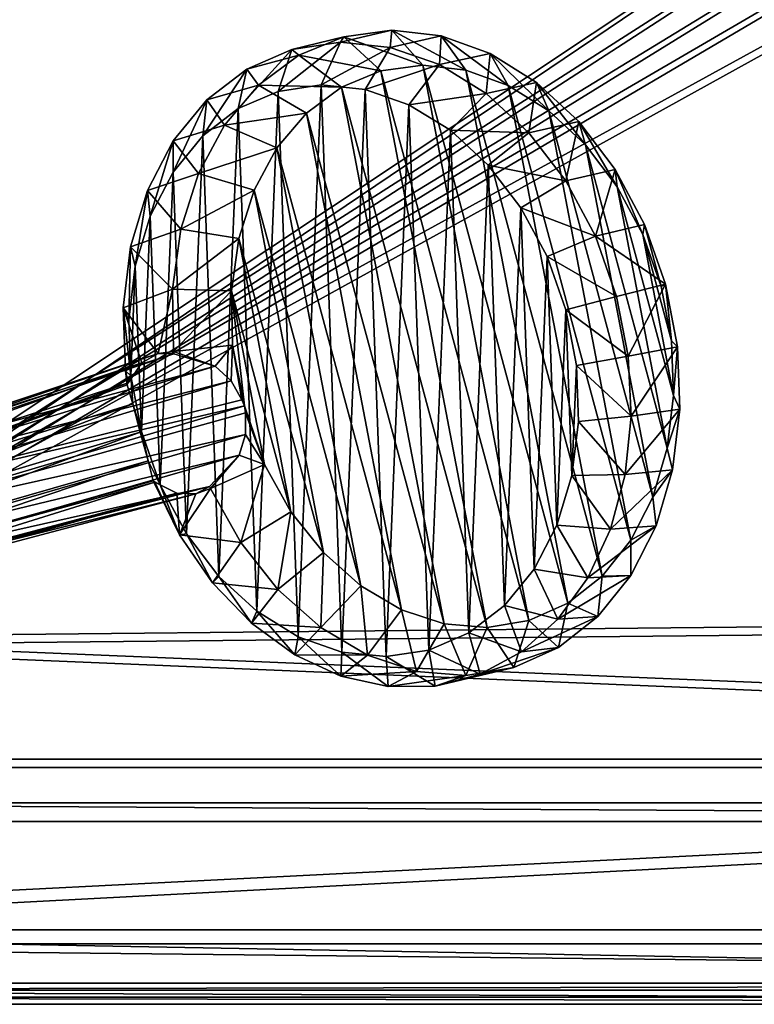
# Model space of a CAD drawing. Header units: metres. Extents: x 0 to 808, y -804 to 0.
# Tile 21 of 106: x 191 to 348, y -804 to -593. Entities that reach past the tile are written whole.
import ezdxf

# ---------------------------------------------------------------- set-up
doc = ezdxf.new("R2010")
doc.units = ezdxf.units.M

msp = doc.modelspace()

# ---------------------------------------------------------------- linework, layer by layer
at = {"layer": 'top01'}
for points in [[(54.761501, -764.853027, 164.559738), (54.761501, -760.853027, 164.559738), (747.761475, -764.853027, 164.559738)], [(54.761501, -760.853027, 164.559738), (747.761475, -760.853027, 164.559738), (747.761475, -764.853027, 164.559738)], [(747.761475, -760.853027, 2061.559814), (54.761501, -760.853027, 2061.559814), (747.761475, -764.853027, 2061.559814)], [(54.761501, -760.853027, 2061.559814), (54.761501, -764.853027, 2061.559814), (747.761475, -764.853027, 2061.559814)], [(747.761475, -760.853027, 2061.559814), (747.761475, -760.853027, 164.559738), (54.761501, -760.853027, 2061.559814)], [(747.761475, -760.853027, 164.559738), (54.761501, -760.853027, 164.559738), (54.761501, -760.853027, 2061.559814)], [(54.761501, -764.853027, 2061.559814), (54.761501, -764.853027, 164.559738), (747.761475, -764.853027, 2061.559814)], [(54.761501, -764.853027, 164.559738), (747.761475, -764.853027, 164.559738), (747.761475, -764.853027, 2061.559814)]]:
    msp.add_3dface(points, dxfattribs=at)
at = {"layer": 'top0123415'}
for points in [[(259.315674, -597.910889, 2041.374146), (260.044342, -596.730164, 2020.337158), (248.951447, -599.482178, 2032.5177)], [(260.044342, -596.730164, 2020.337158), (250.397217, -600.704346, 2011.583862), (248.951447, -599.482178, 2032.5177)], [(260.044342, -596.730164, 2020.337158), (267.965515, -604.046631, 2013.575195), (250.397217, -600.704346, 2011.583862)], [(269.981842, -598.99707, 2049.940186), (270.357941, -595.320374, 2029.119141), (259.315674, -597.910889, 2041.374146)], [(270.357941, -595.320374, 2029.119141), (260.044342, -596.730164, 2020.337158), (259.315674, -597.910889, 2041.374146)], [(270.357941, -595.320374, 2029.119141), (276.952728, -602.819153, 2021.227539), (260.044342, -596.730164, 2020.337158)], [(276.952728, -602.819153, 2021.227539), (267.965515, -604.046631, 2013.575195), (260.044342, -596.730164, 2020.337158)], [(280.947632, -596.528381, 2037.597412), (270.357941, -595.320374, 2029.119141), (269.981842, -598.99707, 2049.940186)], [(280.54007, -602.698975, 2057.886475), (280.947632, -596.528381, 2037.597412), (269.981842, -598.99707, 2049.940186)], [(280.947632, -596.528381, 2037.597412), (286.180389, -603.872559, 2028.615234), (270.357941, -595.320374, 2029.119141)], [(286.180389, -603.872559, 2028.615234), (276.952728, -602.819153, 2021.227539), (270.357941, -595.320374, 2029.119141)], [(291.412537, -600.30835, 2045.45105), (280.947632, -596.528381, 2037.597412), (280.54007, -602.698975, 2057.886475)], [(291.412537, -600.30835, 2045.45105), (295.299225, -607.167053, 2035.458374), (280.947632, -596.528381, 2037.597412)], [(295.299225, -607.167053, 2035.458374), (286.180389, -603.872559, 2028.615234), (280.947632, -596.528381, 2037.597412)], [(255.191345, -607.051025, 2046.613281), (259.315674, -597.910889, 2041.374146), (246.011887, -608.441895, 2038.769287)], [(259.315674, -597.910889, 2041.374146), (248.951447, -599.482178, 2032.5177), (246.011887, -608.441895, 2038.769287)], [(269.981842, -598.99707, 2049.940186), (259.315674, -597.910889, 2041.374146), (255.191345, -607.051025, 2046.613281)], [(264.638153, -608.013733, 2054.199707), (269.981842, -598.99707, 2049.940186), (255.191345, -607.051025, 2046.613281)], [(280.54007, -602.698975, 2057.886475), (269.981842, -598.99707, 2049.940186), (264.638153, -608.013733, 2054.199707)], [(246.011887, -608.441895, 2038.769287), (248.951447, -599.482178, 2032.5177), (237.452484, -612.132935, 2030.969482)], [(248.951447, -599.482178, 2032.5177), (239.287521, -603.650635, 2023.71106), (237.452484, -612.132935, 2030.969482)], [(248.951447, -599.482178, 2032.5177), (250.397217, -600.704346, 2011.583862), (239.287521, -603.650635, 2023.71106)], [(250.397217, -600.704346, 2011.583862), (241.781769, -607.092468, 2003.190552), (239.287521, -603.650635, 2023.71106)], [(250.397217, -600.704346, 2011.583862), (259.558868, -607.508606, 2005.947632), (241.781769, -607.092468, 2003.190552)], [(267.965515, -604.046631, 2013.575195), (259.558868, -607.508606, 2005.947632), (250.397217, -600.704346, 2011.583862)], [(290.584534, -608.87439, 2064.907471), (291.412537, -600.30835, 2045.45105), (280.54007, -602.698975, 2057.886475)], [(301.356567, -606.517273, 2052.382568), (291.412537, -600.30835, 2045.45105), (290.584534, -608.87439, 2064.907471)], [(301.356567, -606.517273, 2052.382568), (303.964081, -612.577881, 2041.498291), (291.412537, -600.30835, 2045.45105)], [(303.964081, -612.577881, 2041.498291), (295.299225, -607.167053, 2035.458374), (291.412537, -600.30835, 2045.45105)], [(273.989197, -611.29303, 2061.237305), (280.54007, -602.698975, 2057.886475), (264.638153, -608.013733, 2054.199707)], [(276.952728, -602.819153, 2021.227539), (299.712891, -721.812866, 2015.830933), (267.965515, -604.046631, 2013.575195)], [(290.584534, -608.87439, 2064.907471), (280.54007, -602.698975, 2057.886475), (273.989197, -611.29303, 2061.237305)], [(286.180389, -603.872559, 2028.615234), (308.025879, -718.084351, 2023.435425), (276.952728, -602.819153, 2021.227539)], [(308.025879, -718.084351, 2023.435425), (299.712891, -721.812866, 2015.830933), (276.952728, -602.819153, 2021.227539)], [(237.452484, -612.132935, 2030.969482), (239.287521, -603.650635, 2023.71106), (229.842117, -617.982178, 2023.513428)], [(239.287521, -603.650635, 2023.71106), (230.695313, -610.255981, 2015.292847), (229.842117, -617.982178, 2023.513428)], [(239.287521, -603.650635, 2023.71106), (241.781769, -607.092468, 2003.190552), (230.695313, -610.255981, 2015.292847)], [(267.965515, -604.046631, 2013.575195), (290.77887, -723.318542, 2008.165894), (259.558868, -607.508606, 2005.947632)], [(299.712891, -721.812866, 2015.830933), (290.77887, -723.318542, 2008.165894), (267.965515, -604.046631, 2013.575195)], [(295.299225, -607.167053, 2035.458374), (315.403229, -712.274048, 2030.691528), (286.180389, -603.872559, 2028.615234)], [(315.403229, -712.274048, 2030.691528), (308.025879, -718.084351, 2023.435425), (286.180389, -603.872559, 2028.615234)], [(241.781769, -607.092468, 2003.190552), (234.524124, -615.652771, 1995.474976), (230.695313, -610.255981, 2015.292847)], [(241.781769, -607.092468, 2003.190552), (252.05098, -613.073975, 1998.633667), (234.524124, -615.652771, 1995.474976)], [(259.558868, -607.508606, 2005.947632), (252.05098, -613.073975, 1998.633667), (241.781769, -607.092468, 2003.190552)], [(246.011887, -608.441895, 2038.769287), (250.304657, -725.295654, 2018.594238), (255.191345, -607.051025, 2046.613281)], [(250.304657, -725.295654, 2018.594238), (259.655701, -728.575073, 2025.631836), (255.191345, -607.051025, 2046.613281)], [(259.558868, -607.508606, 2005.947632), (281.561951, -722.544312, 2000.730469), (252.05098, -613.073975, 1998.633667)], [(255.191345, -607.051025, 2046.613281), (259.655701, -728.575073, 2025.631836), (264.638153, -608.013733, 2054.199707)], [(290.77887, -723.318542, 2008.165894), (281.561951, -722.544312, 2000.730469), (259.558868, -607.508606, 2005.947632)], [(299.729187, -617.28595, 2070.733887), (301.356567, -606.517273, 2052.382568), (290.584534, -608.87439, 2064.907471)], [(303.964081, -612.577881, 2041.498291), (321.565674, -704.601929, 2037.324707), (295.299225, -607.167053, 2035.458374)], [(321.565674, -704.601929, 2037.324707), (315.403229, -712.274048, 2030.691528), (295.299225, -607.167053, 2035.458374)], [(310.403259, -614.920105, 2058.129883), (301.356567, -606.517273, 2052.382568), (299.729187, -617.28595, 2070.733887)], [(310.403259, -614.920105, 2058.129883), (311.846985, -619.900269, 2046.506104), (301.356567, -606.517273, 2052.382568)], [(311.846985, -619.900269, 2046.506104), (303.964081, -612.577881, 2041.498291), (301.356567, -606.517273, 2052.382568)], [(237.452484, -612.132935, 2030.969482), (241.408722, -719.825623, 2012.376099), (246.011887, -608.441895, 2038.769287)], [(241.408722, -719.825623, 2012.376099), (250.304657, -725.295654, 2018.594238), (246.011887, -608.441895, 2038.769287)], [(259.655701, -728.575073, 2025.631836), (269.102478, -729.537964, 2033.218262), (264.638153, -608.013733, 2054.199707)], [(264.638153, -608.013733, 2054.199707), (269.102478, -729.537964, 2033.218262), (273.989197, -611.29303, 2061.237305)], [(282.885193, -616.762817, 2067.455566), (290.584534, -608.87439, 2064.907471), (273.989197, -611.29303, 2061.237305)], [(299.729187, -617.28595, 2070.733887), (290.584534, -608.87439, 2064.907471), (282.885193, -616.762817, 2067.455566)], [(229.842117, -617.982178, 2023.513428), (230.695313, -610.255981, 2015.292847), (223.473236, -625.764954, 2016.687744)], [(230.695313, -610.255981, 2015.292847), (223.505051, -619.044373, 2007.586548), (223.473236, -625.764954, 2016.687744)], [(230.695313, -610.255981, 2015.292847), (234.524124, -615.652771, 1995.474976), (223.505051, -619.044373, 2007.586548)], [(269.102478, -729.537964, 2033.218262), (278.281982, -728.147278, 2041.062256), (273.989197, -611.29303, 2061.237305)], [(273.989197, -611.29303, 2061.237305), (278.281982, -728.147278, 2041.062256), (282.885193, -616.762817, 2067.455566)], [(229.842117, -617.982178, 2023.513428), (233.309769, -712.375305, 2007.216187), (237.452484, -612.132935, 2030.969482)], [(233.309769, -712.375305, 2007.216187), (241.408722, -719.825623, 2012.376099), (237.452484, -612.132935, 2030.969482)], [(252.05098, -613.073975, 1998.633667), (245.726028, -620.532166, 1991.910034), (234.524124, -615.652771, 1995.474976)], [(252.05098, -613.073975, 1998.633667), (272.411011, -719.519592, 1993.80603), (245.726028, -620.532166, 1991.910034)], [(281.561951, -722.544312, 2000.730469), (272.411011, -719.519592, 1993.80603), (252.05098, -613.073975, 1998.633667)], [(311.846985, -619.900269, 2046.506104), (326.279999, -695.358337, 2043.083862), (303.964081, -612.577881, 2041.498291)], [(326.279999, -695.358337, 2043.083862), (321.565674, -704.601929, 2037.324707), (303.964081, -612.577881, 2041.498291)], [(234.524124, -615.652771, 1995.474976), (228.898987, -626.061096, 1988.729248), (223.505051, -619.044373, 2007.586548)], [(234.524124, -615.652771, 1995.474976), (245.726028, -620.532166, 1991.910034), (228.898987, -626.061096, 1988.729248)], [(307.622589, -627.610352, 2075.141113), (310.403259, -614.920105, 2058.129883), (299.729187, -617.28595, 2070.733887)], [(318.210205, -625.198792, 2062.475342), (310.403259, -614.920105, 2058.129883), (307.622589, -627.610352, 2075.141113)], [(318.210205, -625.198792, 2062.475342), (318.649628, -628.857117, 2050.292236), (310.403259, -614.920105, 2058.129883)], [(318.649628, -628.857117, 2050.292236), (311.846985, -619.900269, 2046.506104), (310.403259, -614.920105, 2058.129883)], [(223.473236, -625.764954, 2016.687744), (226.319046, -703.230957, 2003.31311), (229.842117, -617.982178, 2023.513428)], [(226.319046, -703.230957, 2003.31311), (233.309769, -712.375305, 2007.216187), (229.842117, -617.982178, 2023.513428)], [(278.281982, -728.147278, 2041.062256), (286.841461, -724.456482, 2048.862061), (282.885193, -616.762817, 2067.455566)], [(290.984222, -624.213013, 2072.615479), (299.729187, -617.28595, 2070.733887), (282.885193, -616.762817, 2067.455566)], [(282.885193, -616.762817, 2067.455566), (286.841461, -724.456482, 2048.862061), (290.984222, -624.213013, 2072.615479)], [(307.622589, -627.610352, 2075.141113), (299.729187, -617.28595, 2070.733887), (290.984222, -624.213013, 2072.615479)], [(223.505051, -619.044373, 2007.586548), (228.898987, -626.061096, 1988.729248), (217.993073, -629.67804, 2000.888306)], [(223.505051, -619.044373, 2007.586548), (217.993073, -629.67804, 2000.888306), (218.590576, -635.18219, 2010.754761)], [(223.473236, -625.764954, 2016.687744), (223.505051, -619.044373, 2007.586548), (218.590576, -635.18219, 2010.754761)], [(318.649628, -628.857117, 2050.292236), (329.367737, -684.893127, 2047.750977), (311.846985, -619.900269, 2046.506104)], [(329.367737, -684.893127, 2047.750977), (326.279999, -695.358337, 2043.083862), (311.846985, -619.900269, 2046.506104)], [(245.726028, -620.532166, 1991.910034), (240.82341, -629.60083, 1986.03125), (228.898987, -626.061096, 1988.729248)], [(245.726028, -620.532166, 1991.910034), (263.672394, -714.358704, 1987.654785), (240.82341, -629.60083, 1986.03125)], [(272.411011, -719.519592, 1993.80603), (263.672394, -714.358704, 1987.654785), (245.726028, -620.532166, 1991.910034)], [(286.841461, -724.456482, 2048.862061), (294.451904, -718.607361, 2056.318115), (290.984222, -624.213013, 2072.615479)], [(297.975037, -633.357239, 2076.518799), (307.622589, -627.610352, 2075.141113), (290.984222, -624.213013, 2072.615479)], [(290.984222, -624.213013, 2072.615479), (294.451904, -718.607361, 2056.318115), (297.975037, -633.357239, 2076.518799)], [(228.898987, -626.061096, 1988.729248), (225.119308, -637.923584, 1983.208618), (217.993073, -629.67804, 2000.888306)], [(218.590576, -635.18219, 2010.754761), (220.7052, -692.743958, 2000.816528), (223.473236, -625.764954, 2016.687744)], [(220.7052, -692.743958, 2000.816528), (226.319046, -703.230957, 2003.31311), (223.473236, -625.764954, 2016.687744)], [(228.898987, -626.061096, 1988.729248), (240.82341, -629.60083, 1986.03125), (225.119308, -637.923584, 1983.208618)], [(313.961365, -639.450806, 2077.960205), (318.210205, -625.198792, 2062.475342), (307.622589, -627.610352, 2075.141113)], [(313.961365, -639.450806, 2077.960205), (324.481873, -636.964172, 2065.25415), (318.210205, -625.198792, 2062.475342)], [(324.481873, -636.964172, 2065.25415), (324.114471, -639.109375, 2052.713623), (318.210205, -625.198792, 2062.475342)], [(324.114471, -639.109375, 2052.713623), (318.649628, -628.857117, 2050.292236), (318.210205, -625.198792, 2062.475342)], [(313.961365, -639.450806, 2077.960205), (307.622589, -627.610352, 2075.141113), (297.975037, -633.357239, 2076.518799)], [(217.993073, -629.67804, 2000.888306), (225.119308, -637.923584, 1983.208618), (214.371231, -641.748291, 1995.455444)], [(217.993073, -629.67804, 2000.888306), (214.371231, -641.748291, 1995.455444), (215.381805, -645.871826, 2005.942383)], [(218.590576, -635.18219, 2010.754761), (217.993073, -629.67804, 2000.888306), (215.381805, -645.871826, 2005.942383)], [(240.82341, -629.60083, 1986.03125), (237.528671, -639.936768, 1981.219849), (225.119308, -637.923584, 1983.208618)], [(240.82341, -629.60083, 1986.03125), (255.676865, -707.257141, 1982.509399), (237.528671, -639.936768, 1981.219849)], [(263.672394, -714.358704, 1987.654785), (255.676865, -707.257141, 1982.509399), (240.82341, -629.60083, 1986.03125)], [(324.114471, -639.109375, 2052.713623), (330.712036, -673.602417, 2051.149414), (318.649628, -628.857117, 2050.292236)], [(330.712036, -673.602417, 2051.149414), (329.367737, -684.893127, 2047.750977), (318.649628, -628.857117, 2050.292236)], [(294.451904, -718.607361, 2056.318115), (300.820923, -710.824768, 2063.143799), (297.975037, -633.357239, 2076.518799)], [(303.58902, -643.844116, 2079.015381), (313.961365, -639.450806, 2077.960205), (297.975037, -633.357239, 2076.518799)], [(297.975037, -633.357239, 2076.518799), (300.820923, -710.824768, 2063.143799), (303.58902, -643.844116, 2079.015381)], [(215.381805, -645.871826, 2005.942383), (216.684204, -681.31842, 1999.822632), (218.590576, -635.18219, 2010.754761)], [(216.684204, -681.31842, 1999.822632), (220.7052, -692.743958, 2000.816528), (218.590576, -635.18219, 2010.754761)], [(328.980835, -649.770996, 2066.361572), (324.481873, -636.964172, 2065.25415), (313.961365, -639.450806, 2077.960205)], [(328.03476, -650.268982, 2053.678711), (324.114471, -639.109375, 2052.713623), (324.481873, -636.964172, 2065.25415)], [(328.980835, -649.770996, 2066.361572), (328.03476, -650.268982, 2053.678711), (324.481873, -636.964172, 2065.25415)], [(225.119308, -637.923584, 1983.208618), (223.32814, -650.791138, 1979.12207), (214.371231, -641.748291, 1995.455444)], [(225.119308, -637.923584, 1983.208618), (237.528671, -639.936768, 1981.219849), (223.32814, -650.791138, 1979.12207)], [(328.03476, -650.268982, 2053.678711), (330.262024, -661.913574, 2053.150635), (324.114471, -639.109375, 2052.713623)], [(330.262024, -661.913574, 2053.150635), (330.712036, -673.602417, 2051.149414), (324.114471, -639.109375, 2052.713623)], [(237.528671, -639.936768, 1981.219849), (235.966522, -651.148743, 1977.657959), (223.32814, -650.791138, 1979.12207)], [(237.528671, -639.936768, 1981.219849), (248.72702, -698.483582, 1978.564697), (235.966522, -651.148743, 1977.657959)], [(255.676865, -707.257141, 1982.509399), (248.72702, -698.483582, 1978.564697), (237.528671, -639.936768, 1981.219849)], [(318.501862, -652.352234, 2079.08252), (313.961365, -639.450806, 2077.960205), (303.58902, -643.844116, 2079.015381)], [(318.501862, -652.352234, 2079.08252), (328.980835, -649.770996, 2066.361572), (313.961365, -639.450806, 2077.960205)], [(214.371231, -641.748291, 1995.455444), (223.32814, -650.791138, 1979.12207), (212.778717, -654.791199, 1991.49707)], [(214.371231, -641.748291, 1995.455444), (212.778717, -654.791199, 1991.49707), (213.97023, -657.423218, 2002.435669)], [(215.381805, -645.871826, 2005.942383), (214.371231, -641.748291, 1995.455444), (213.97023, -657.423218, 2002.435669)], [(300.820923, -710.824768, 2063.143799), (305.703705, -701.407715, 2069.076904), (303.58902, -643.844116, 2079.015381)], [(307.610413, -655.27063, 2080.009521), (318.501862, -652.352234, 2079.08252), (303.58902, -643.844116, 2079.015381)], [(303.58902, -643.844116, 2079.015381), (305.703705, -701.407715, 2069.076904), (307.610413, -655.27063, 2080.009521)], [(213.97023, -657.423218, 2002.435669), (214.41008, -669.392395, 2000.369263), (215.381805, -645.871826, 2005.942383)], [(214.41008, -669.392395, 2000.369263), (216.684204, -681.31842, 1999.822632), (215.381805, -645.871826, 2005.942383)], [(223.32814, -650.791138, 1979.12207), (220.287827, -664.60553, 1980.641113), (212.778717, -654.791199, 1991.49707)], [(223.32814, -650.791138, 1979.12207), (223.593307, -664.176697, 1976.62439), (220.287827, -664.60553, 1980.641113)], [(223.32814, -650.791138, 1979.12207), (235.966522, -651.148743, 1977.657959), (223.593307, -664.176697, 1976.62439)], [(235.966522, -651.148743, 1977.657959), (236.196091, -662.812439, 1975.480347), (223.593307, -664.176697, 1976.62439)], [(248.72702, -698.483582, 1978.564697), (243.085922, -688.370178, 1975.969849), (235.966522, -651.148743, 1977.657959)], [(235.966522, -651.148743, 1977.657959), (243.085922, -688.370178, 1975.969849), (238.794708, -675.83374, 1974.97876)], [(236.196091, -662.812439, 1975.480347), (235.966522, -651.148743, 1977.657959), (238.794708, -675.83374, 1974.97876)], [(318.501862, -652.352234, 2079.08252), (320.992188, -665.15863, 2078.5354), (328.980835, -649.770996, 2066.361572)], [(320.992188, -665.15863, 2078.5354), (331.536835, -663.134399, 2065.755615), (328.980835, -649.770996, 2066.361572)], [(328.03476, -650.268982, 2053.678711), (328.980835, -649.770996, 2066.361572), (330.262024, -661.913574, 2053.150635)], [(328.980835, -649.770996, 2066.361572), (331.536835, -663.134399, 2065.755615), (330.262024, -661.913574, 2053.150635)], [(318.501862, -652.352234, 2079.08252), (307.610413, -655.27063, 2080.009521), (320.992188, -665.15863, 2078.5354)], [(212.778717, -654.791199, 1991.49707), (220.287827, -664.60553, 1980.641113), (216.751785, -666.581909, 1984.93042)], [(212.778717, -654.791199, 1991.49707), (216.751785, -666.581909, 1984.93042), (213.276749, -668.305542, 1989.165039)], [(213.97023, -657.423218, 2002.435669), (212.778717, -654.791199, 1991.49707), (214.41008, -669.392395, 2000.369263)], [(212.778717, -654.791199, 1991.49707), (213.276749, -668.305542, 1989.165039), (214.41008, -669.392395, 2000.369263)], [(305.703705, -701.407715, 2069.076904), (308.912628, -690.718079, 2073.889404), (307.610413, -655.27063, 2080.009521)], [(307.610413, -655.27063, 2080.009521), (309.884613, -667.197571, 2079.462891), (320.992188, -665.15863, 2078.5354)], [(307.610413, -655.27063, 2080.009521), (308.912628, -690.718079, 2073.889404), (309.884613, -667.197571, 2079.462891)], [(330.262024, -661.913574, 2053.150635), (331.536835, -663.134399, 2065.755615), (330.712036, -673.602417, 2051.149414)], [(223.593307, -664.176697, 1976.62439), (223.638718, -664.636292, 1976.568481), (220.287827, -664.60553, 1980.641113)], [(223.593307, -664.176697, 1976.62439), (236.196091, -662.812439, 1975.480347), (232.457413, -667.283875, 1975.449097)], [(232.457413, -667.283875, 1975.449097), (223.638718, -664.636292, 1976.568481), (223.593307, -664.176697, 1976.62439)], [(236.196091, -662.812439, 1975.480347), (235.896713, -670.422241, 1974.975098), (232.457413, -667.283875, 1975.449097)], [(236.196091, -662.812439, 1975.480347), (238.208435, -674.485352, 1974.769409), (235.896713, -670.422241, 1974.975098)], [(238.208435, -674.485352, 1974.769409), (236.196091, -662.812439, 1975.480347), (238.794708, -675.83374, 1974.97876)], [(320.992188, -665.15863, 2078.5354), (321.609772, -678.031067, 2076.432129), (331.536835, -663.134399, 2065.755615)], [(321.609772, -678.031067, 2076.432129), (332.05307, -676.548584, 2063.45874), (331.536835, -663.134399, 2065.755615)], [(331.536835, -663.134399, 2065.755615), (332.05307, -676.548584, 2063.45874), (330.712036, -673.602417, 2051.149414)], [(213.83963, -670.892883, 1988.638184), (216.751785, -666.581909, 1984.93042), (134.91217, -696.406006, 1865.817383)], [(134.91217, -696.406006, 1865.817383), (216.751785, -666.581909, 1984.93042), (137.235626, -693.103394, 1863.620483)], [(216.751785, -666.581909, 1984.93042), (220.287827, -664.60553, 1980.641113), (137.235626, -693.103394, 1863.620483)], [(137.235626, -693.103394, 1863.620483), (220.287827, -664.60553, 1980.641113), (141.242981, -690.857788, 1860.515137)], [(220.287827, -664.60553, 1980.641113), (223.638718, -664.636292, 1976.568481), (141.242981, -690.857788, 1860.515137)], [(141.242981, -690.857788, 1860.515137), (223.638718, -664.636292, 1976.568481), (145.865936, -690.895264, 1857.453491)], [(223.638718, -664.636292, 1976.568481), (232.457413, -667.283875, 1975.449097), (145.865936, -690.895264, 1857.453491)], [(216.751785, -666.581909, 1984.93042), (213.83963, -670.892883, 1988.638184), (213.276749, -668.305542, 1989.165039)], [(320.992188, -665.15863, 2078.5354), (309.884613, -667.197571, 2079.462891), (321.609772, -678.031067, 2076.432129)], [(145.865936, -690.895264, 1857.453491), (232.457413, -667.283875, 1975.449097), (149.559052, -692.662292, 1855.351807)], [(232.457413, -667.283875, 1975.449097), (235.896713, -670.422241, 1974.975098), (149.559052, -692.662292, 1855.351807)], [(213.276749, -668.305542, 1989.165039), (213.83963, -670.892883, 1988.638184), (213.67041, -671.316772, 1988.878296)], [(214.41008, -669.392395, 2000.369263), (213.276749, -668.305542, 1989.165039), (213.67041, -671.316772, 1988.878296)], [(308.912628, -690.718079, 2073.889404), (310.324341, -679.166748, 2077.39624), (309.884613, -667.197571, 2079.462891)], [(309.884613, -667.197571, 2079.462891), (310.324341, -679.166748, 2077.39624), (321.609772, -678.031067, 2076.432129)], [(149.559052, -692.662292, 1855.351807), (235.896713, -670.422241, 1974.975098), (152.629562, -695.769653, 1853.928955)], [(235.896713, -670.422241, 1974.975098), (238.208435, -674.485352, 1974.769409), (152.629562, -695.769653, 1853.928955)], [(213.67041, -671.316772, 1988.878296), (214.840744, -675.384094, 1994.23645), (214.41008, -669.392395, 2000.369263)], [(214.840744, -675.384094, 1994.23645), (216.684204, -681.31842, 1999.822632), (214.41008, -669.392395, 2000.369263)], [(213.67041, -671.316772, 1988.878296), (213.83963, -670.892883, 1988.638184), (133.80307, -700.586609, 1867.381958)], [(133.80307, -700.586609, 1867.381958), (213.83963, -670.892883, 1988.638184), (134.91217, -696.406006, 1865.817383)], [(214.840744, -675.384094, 1994.23645), (213.67041, -671.316772, 1988.878296), (133.80307, -700.586609, 1867.381958)], [(152.629562, -695.769653, 1853.928955), (238.208435, -674.485352, 1974.769409), (238.794708, -675.83374, 1974.97876)], [(330.712036, -673.602417, 2051.149414), (332.05307, -676.548584, 2063.45874), (329.367737, -684.893127, 2047.750977)], [(214.840744, -675.384094, 1994.23645), (133.80307, -700.586609, 1867.381958), (134.27095, -706.057373, 1868.155151)], [(216.452423, -681.440369, 1996.715332), (214.840744, -675.384094, 1994.23645), (134.27095, -706.057373, 1868.155151)], [(238.794708, -675.83374, 1974.97876), (154.980942, -700.757813, 1853.356201), (152.629562, -695.769653, 1853.928955)], [(154.980942, -700.757813, 1853.356201), (238.794708, -675.83374, 1974.97876), (238.967346, -677.300598, 1974.823364)], [(214.840744, -675.384094, 1994.23645), (216.452423, -681.440369, 1996.715332), (216.684204, -681.31842, 1999.822632)], [(243.085922, -688.370178, 1975.969849), (238.967346, -677.300598, 1974.823364), (238.794708, -675.83374, 1974.97876)], [(321.609772, -678.031067, 2076.432129), (320.333069, -690.521667, 2072.845947), (332.05307, -676.548584, 2063.45874)], [(320.333069, -690.521667, 2072.845947), (330.51004, -689.505798, 2059.558594), (332.05307, -676.548584, 2063.45874)], [(332.05307, -676.548584, 2063.45874), (330.51004, -689.505798, 2059.558594), (329.367737, -684.893127, 2047.750977)], [(239.008331, -681.964783, 1975.196167), (154.980942, -700.757813, 1853.356201), (238.967346, -677.300598, 1974.823364)], [(239.008331, -681.964783, 1975.196167), (238.967346, -677.300598, 1974.823364), (243.085922, -688.370178, 1975.969849)], [(310.324341, -679.166748, 2077.39624), (308.912628, -690.718079, 2073.889404), (320.333069, -690.521667, 2072.845947)], [(321.609772, -678.031067, 2076.432129), (310.324341, -679.166748, 2077.39624), (320.333069, -690.521667, 2072.845947)], [(216.684204, -681.31842, 1999.822632), (216.452423, -681.440369, 1996.715332), (218.125977, -687.570557, 1994.469849)], [(220.7052, -692.743958, 2000.816528), (216.684204, -681.31842, 1999.822632), (218.125977, -687.570557, 1994.469849)], [(134.27095, -706.057373, 1868.155151), (136.622711, -711.046021, 1867.582275), (216.452423, -681.440369, 1996.715332)], [(136.622711, -711.046021, 1867.582275), (218.125977, -687.570557, 1994.469849), (216.452423, -681.440369, 1996.715332)], [(155.448898, -706.227905, 1854.129272), (154.980942, -700.757813, 1853.356201), (239.008331, -681.964783, 1975.196167)], [(237.607254, -686.387085, 1975.815063), (155.448898, -706.227905, 1854.129272), (239.008331, -681.964783, 1975.196167)], [(237.607254, -686.387085, 1975.815063), (239.008331, -681.964783, 1975.196167), (243.085922, -688.370178, 1975.969849)], [(329.367737, -684.893127, 2047.750977), (330.51004, -689.505798, 2059.558594), (326.279999, -695.358337, 2043.083862)], [(136.622711, -711.046021, 1867.582275), (139.69722, -714.156067, 1866.157349), (218.125977, -687.570557, 1994.469849)], [(139.69722, -714.156067, 1866.157349), (219.209366, -691.863464, 1989.271851), (218.125977, -687.570557, 1994.469849)], [(231.302597, -693.065308, 1977.113037), (154.341949, -710.404297, 1855.69165), (237.607254, -686.387085, 1975.815063)], [(154.341949, -710.404297, 1855.69165), (155.448898, -706.227905, 1854.129272), (237.607254, -686.387085, 1975.815063)], [(220.7052, -692.743958, 2000.816528), (218.125977, -687.570557, 1994.469849), (219.209366, -691.863464, 1989.271851)], [(231.493729, -693.483154, 1977.185791), (231.302597, -693.065308, 1977.113037), (237.607254, -686.387085, 1975.815063)], [(243.085922, -688.370178, 1975.969849), (231.493729, -693.483154, 1977.185791), (237.607254, -686.387085, 1975.815063)], [(237.966141, -705.090515, 1980.162109), (231.493729, -693.483154, 1977.185791), (243.085922, -688.370178, 1975.969849)], [(248.72702, -698.483582, 1978.564697), (237.966141, -705.090515, 1980.162109), (243.085922, -688.370178, 1975.969849)], [(320.333069, -690.521667, 2072.845947), (317.206573, -702.19574, 2067.901611), (330.51004, -689.505798, 2059.558594)], [(317.206573, -702.19574, 2067.901611), (326.966125, -701.515442, 2054.202148), (330.51004, -689.505798, 2059.558594)], [(330.51004, -689.505798, 2059.558594), (326.966125, -701.515442, 2054.202148), (326.279999, -695.358337, 2043.083862)], [(219.209366, -691.863464, 1989.271851), (139.69722, -714.156067, 1866.157349), (219.570984, -692.153198, 1989.04541)], [(224.837204, -703.421326, 1991.562622), (220.7052, -692.743958, 2000.816528), (219.209366, -691.863464, 1989.271851)], [(219.209366, -691.863464, 1989.271851), (219.570984, -692.153198, 1989.04541), (224.837204, -703.421326, 1991.562622)], [(308.912628, -690.718079, 2073.889404), (305.703705, -701.407715, 2069.076904), (317.206573, -702.19574, 2067.901611)], [(320.333069, -690.521667, 2072.845947), (308.912628, -690.718079, 2073.889404), (317.206573, -702.19574, 2067.901611)], [(139.69722, -714.156067, 1866.157349), (143.38652, -715.920044, 1864.057495), (219.570984, -692.153198, 1989.04541)], [(219.570984, -692.153198, 1989.04541), (143.38652, -715.920044, 1864.057495), (224.290451, -694.546448, 1985.466064)], [(228.381851, -694.630127, 1981.216187), (152.016678, -713.711365, 1857.890503), (231.302597, -693.065308, 1977.113037)], [(152.016678, -713.711365, 1857.890503), (154.341949, -710.404297, 1855.69165), (231.302597, -693.065308, 1977.113037)], [(219.570984, -692.153198, 1989.04541), (224.290451, -694.546448, 1985.466064), (224.837204, -703.421326, 1991.562622)], [(226.319046, -703.230957, 2003.31311), (220.7052, -692.743958, 2000.816528), (224.837204, -703.421326, 1991.562622)], [(224.837204, -703.421326, 1991.562622), (231.493729, -693.483154, 1977.185791), (237.966141, -705.090515, 1980.162109)], [(231.493729, -693.483154, 1977.185791), (224.837204, -703.421326, 1991.562622), (228.381851, -694.630127, 1981.216187)], [(231.302597, -693.065308, 1977.113037), (231.493729, -693.483154, 1977.185791), (228.381851, -694.630127, 1981.216187)], [(143.38652, -715.920044, 1864.057495), (148.009293, -715.957275, 1860.995972), (224.290451, -694.546448, 1985.466064)], [(224.290451, -694.546448, 1985.466064), (148.009293, -715.957275, 1860.995972), (228.381851, -694.630127, 1981.216187)], [(148.009293, -715.957275, 1860.995972), (152.016678, -713.711365, 1857.890503), (228.381851, -694.630127, 1981.216187)], [(224.837204, -703.421326, 1991.562622), (224.290451, -694.546448, 1985.466064), (228.381851, -694.630127, 1981.216187)], [(326.279999, -695.358337, 2043.083862), (326.966125, -701.515442, 2054.202148), (321.565674, -704.601929, 2037.324707)], [(245.940781, -715.160461, 1984.687988), (237.966141, -705.090515, 1980.162109), (248.72702, -698.483582, 1978.564697)], [(255.676865, -707.257141, 1982.509399), (245.940781, -715.160461, 1984.687988), (248.72702, -698.483582, 1978.564697)], [(305.703705, -701.407715, 2069.076904), (300.820923, -710.824768, 2063.143799), (312.33905, -712.647034, 2061.77124)], [(317.206573, -702.19574, 2067.901611), (305.703705, -701.407715, 2069.076904), (312.33905, -712.647034, 2061.77124)], [(317.206573, -702.19574, 2067.901611), (312.33905, -712.647034, 2061.77124), (326.966125, -701.515442, 2054.202148)], [(312.33905, -712.647034, 2061.77124), (321.555511, -712.123047, 2047.592773), (326.966125, -701.515442, 2054.202148)], [(326.966125, -701.515442, 2054.202148), (321.555511, -712.123047, 2047.592773), (321.565674, -704.601929, 2037.324707)], [(231.938171, -713.713867, 1995.323608), (226.319046, -703.230957, 2003.31311), (224.837204, -703.421326, 1991.562622)], [(231.938171, -713.713867, 1995.323608), (224.837204, -703.421326, 1991.562622), (237.966141, -705.090515, 1980.162109)], [(233.309769, -712.375305, 2007.216187), (226.319046, -703.230957, 2003.31311), (231.938171, -713.713867, 1995.323608)], [(321.565674, -704.601929, 2037.324707), (321.555511, -712.123047, 2047.592773), (315.403229, -712.274048, 2030.691528)], [(231.938171, -713.713867, 1995.323608), (237.966141, -705.090515, 1980.162109), (245.940781, -715.160461, 1984.687988)], [(255.115768, -723.311768, 1990.592041), (245.940781, -715.160461, 1984.687988), (255.676865, -707.257141, 1982.509399)], [(263.672394, -714.358704, 1987.654785), (255.115768, -723.311768, 1990.592041), (255.676865, -707.257141, 1982.509399)], [(300.820923, -710.824768, 2063.143799), (294.451904, -718.607361, 2056.318115), (305.899841, -721.511963, 2054.667969)], [(312.33905, -712.647034, 2061.77124), (300.820923, -710.824768, 2063.143799), (305.899841, -721.511963, 2054.667969)], [(240.265198, -722.382874, 2000.424072), (233.309769, -712.375305, 2007.216187), (231.938171, -713.713867, 1995.323608)], [(241.408722, -719.825623, 2012.376099), (233.309769, -712.375305, 2007.216187), (240.265198, -722.382874, 2000.424072)], [(312.33905, -712.647034, 2061.77124), (305.899841, -721.511963, 2054.667969), (321.555511, -712.123047, 2047.592773)], [(305.899841, -721.511963, 2054.667969), (314.482971, -720.927002, 2039.980225), (321.555511, -712.123047, 2047.592773)], [(315.403229, -712.274048, 2030.691528), (314.482971, -720.927002, 2039.980225), (308.025879, -718.084351, 2023.435425)], [(321.555511, -712.123047, 2047.592773), (314.482971, -720.927002, 2039.980225), (315.403229, -712.274048, 2030.691528)], [(240.265198, -722.382874, 2000.424072), (231.938171, -713.713867, 1995.323608), (245.940781, -715.160461, 1984.687988)], [(265.143829, -729.235901, 1997.650635), (255.115768, -723.311768, 1990.592041), (263.672394, -714.358704, 1987.654785)], [(272.411011, -719.519592, 1993.80603), (265.143829, -729.235901, 1997.650635), (263.672394, -714.358704, 1987.654785)], [(240.265198, -722.382874, 2000.424072), (245.940781, -715.160461, 1984.687988), (255.115768, -723.311768, 1990.592041)], [(294.451904, -718.607361, 2056.318115), (286.841461, -724.456482, 2048.862061), (298.113068, -728.481995, 2046.839233)], [(305.899841, -721.511963, 2054.667969), (294.451904, -718.607361, 2056.318115), (298.113068, -728.481995, 2046.839233)], [(308.025879, -718.084351, 2023.435425), (306.016205, -727.594116, 2031.652832), (299.712891, -721.812866, 2015.830933)], [(314.482971, -720.927002, 2039.980225), (306.016205, -727.594116, 2031.652832), (308.025879, -718.084351, 2023.435425)], [(249.528519, -729.126648, 2006.686401), (241.408722, -719.825623, 2012.376099), (240.265198, -722.382874, 2000.424072)], [(250.304657, -725.295654, 2018.594238), (241.408722, -719.825623, 2012.376099), (249.528519, -729.126648, 2006.686401)], [(275.645325, -732.708679, 2005.59668), (265.143829, -729.235901, 1997.650635), (272.411011, -719.519592, 1993.80603)], [(281.561951, -722.544312, 2000.730469), (275.645325, -732.708679, 2005.59668), (272.411011, -719.519592, 1993.80603)], [(305.899841, -721.511963, 2054.667969), (298.113068, -728.481995, 2046.839233), (314.482971, -720.927002, 2039.980225)], [(298.113068, -728.481995, 2046.839233), (306.016205, -727.594116, 2031.652832), (314.482971, -720.927002, 2039.980225)], [(249.528519, -729.126648, 2006.686401), (240.265198, -722.382874, 2000.424072), (255.115768, -723.311768, 1990.592041)], [(249.528519, -729.126648, 2006.686401), (255.115768, -723.311768, 1990.592041), (265.143829, -729.235901, 1997.650635)], [(286.222778, -733.598572, 2014.129395), (275.645325, -732.708679, 2005.59668), (281.561951, -722.544312, 2000.730469)], [(290.77887, -723.318542, 2008.165894), (286.222778, -733.598572, 2014.129395), (281.561951, -722.544312, 2000.730469)], [(296.475769, -731.871948, 2022.925781), (286.222778, -733.598572, 2014.129395), (290.77887, -723.318542, 2008.165894)], [(299.712891, -721.812866, 2015.830933), (296.475769, -731.871948, 2022.925781), (290.77887, -723.318542, 2008.165894)], [(306.016205, -727.594116, 2031.652832), (296.475769, -731.871948, 2022.925781), (299.712891, -721.812866, 2015.830933)], [(259.405792, -733.710632, 2013.8927), (250.304657, -725.295654, 2018.594238), (249.528519, -729.126648, 2006.686401)], [(259.655701, -728.575073, 2025.631836), (250.304657, -725.295654, 2018.594238), (259.405792, -733.710632, 2013.8927)], [(286.841461, -724.456482, 2048.862061), (278.281982, -728.147278, 2041.062256), (289.249664, -733.314636, 2038.557251)], [(298.113068, -728.481995, 2046.839233), (286.841461, -724.456482, 2048.862061), (289.249664, -733.314636, 2038.557251)], [(298.113068, -728.481995, 2046.839233), (289.249664, -733.314636, 2038.557251), (306.016205, -727.594116, 2031.652832)], [(289.249664, -733.314636, 2038.557251), (296.475769, -731.871948, 2022.925781), (306.016205, -727.594116, 2031.652832)], [(259.405792, -733.710632, 2013.8927), (249.528519, -729.126648, 2006.686401), (265.143829, -729.235901, 1997.650635)], [(269.553345, -735.97522, 2021.792358), (259.655701, -728.575073, 2025.631836), (259.405792, -733.710632, 2013.8927)], [(259.405792, -733.710632, 2013.8927), (265.143829, -729.235901, 1997.650635), (275.645325, -732.708679, 2005.59668)], [(269.102478, -729.537964, 2033.218262), (259.655701, -728.575073, 2025.631836), (269.553345, -735.97522, 2021.792358)], [(278.281982, -728.147278, 2041.062256), (269.102478, -729.537964, 2033.218262), (279.618042, -735.841675, 2030.110352)], [(279.618042, -735.841675, 2030.110352), (269.102478, -729.537964, 2033.218262), (269.553345, -735.97522, 2021.792358)], [(289.249664, -733.314636, 2038.557251), (278.281982, -728.147278, 2041.062256), (279.618042, -735.841675, 2030.110352)], [(289.249664, -733.314636, 2038.557251), (279.618042, -735.841675, 2030.110352), (296.475769, -731.871948, 2022.925781)], [(279.618042, -735.841675, 2030.110352), (286.222778, -733.598572, 2014.129395), (296.475769, -731.871948, 2022.925781)], [(269.553345, -735.97522, 2021.792358), (259.405792, -733.710632, 2013.8927), (275.645325, -732.708679, 2005.59668)], [(269.553345, -735.97522, 2021.792358), (275.645325, -732.708679, 2005.59668), (286.222778, -733.598572, 2014.129395)], [(279.618042, -735.841675, 2030.110352), (269.553345, -735.97522, 2021.792358), (286.222778, -733.598572, 2014.129395)]]:
    msp.add_3dface(points, dxfattribs=at)
at = {"layer": 'top0123458'}
for points in [[(120.582596, -727.197693, 114.917824), (120.582596, -76.835205, 114.917824), (602.851624, -402.016144, 106.499786)], [(118.575203, -725.486145, 117.953323), (605.043579, -402.016144, 109.461983), (118.575211, -78.546761, 117.953323)], [(606.131226, -413.87265, 109.443001), (605.043579, -402.016144, 109.461983), (118.575203, -725.486145, 117.953323)], [(602.851624, -402.016144, 106.499786), (603.975037, -414.262024, 106.480179), (120.582596, -727.197693, 114.917824)], [(609.617432, -425.999451, 109.382149), (606.131226, -413.87265, 109.443001), (118.575203, -725.486145, 117.953323)], [(603.975037, -414.262024, 106.480179), (607.575745, -426.787109, 106.417328), (120.582596, -727.197693, 114.917824)], [(118.575203, -725.486145, 117.953323), (614.846802, -436.389954, 109.290871), (609.617432, -425.999451, 109.382149)], [(607.575745, -426.787109, 106.417328), (612.976318, -437.518005, 106.323059), (120.582596, -727.197693, 114.917824)], [(624.124634, -448.088928, 109.128922), (614.846802, -436.389954, 109.290871), (118.575203, -725.486145, 117.953323)], [(612.976318, -437.518005, 106.323059), (622.559387, -449.602051, 106.155792), (120.582596, -727.197693, 114.917824)], [(682.522278, -719.802856, 108.109589), (624.124634, -448.088928, 109.128922), (118.575203, -725.486145, 117.953323)], [(120.582596, -727.197693, 114.917824), (622.559387, -449.602051, 106.155792), (680.857727, -721.551392, 105.138191)], [(682.522278, -719.802856, 108.109589), (118.575203, -725.486145, 117.953323), (744.686096, -751.52832, 163.059708)], [(120.582596, -727.197693, 114.917824), (680.857727, -721.551392, 105.138191), (742.989197, -753.260376, 160.059708)], [(118.575203, -725.486145, 117.953323), (59.607479, -751.52832, 163.059708), (744.686096, -751.52832, 163.059708)], [(61.568432, -753.260376, 160.059708), (120.582596, -727.197693, 114.917824), (742.989197, -753.260376, 160.059708)], [(59.607479, -751.52832, 163.059708), (20.921553, -788.070923, 163.059708), (744.686096, -751.52832, 163.059708)], [(20.921553, -788.070923, 163.059708), (783.110596, -788.071289, 163.059708), (744.686096, -751.52832, 163.059708)], [(783.110596, -791.071289, 160.059708), (20.921553, -791.071289, 160.059708), (742.989197, -753.260376, 160.059708)], [(742.989197, -753.260376, 160.059708), (20.921553, -791.071289, 160.059708), (61.568432, -753.260376, 160.059708)], [(802.504944, -802.505432, 175), (20.921553, -788.070923, 175), (1.527202, -802.505432, 175)], [(783.110596, -788.071289, 175), (20.921553, -788.070923, 175), (802.504944, -802.505432, 175)], [(783.110596, -788.071289, 175), (783.110596, -788.071289, 163.059708), (20.921553, -788.070923, 175)], [(783.110596, -788.071289, 163.059708), (20.921553, -788.070923, 163.059708), (20.921553, -788.070923, 175)], [(4.501135, -799.531494, 172), (20.921553, -791.071289, 172), (799.531006, -799.531494, 172)], [(20.921553, -791.071289, 172), (783.110596, -791.071289, 172), (799.531006, -799.531494, 172)], [(20.921553, -791.071289, 172), (20.921553, -791.071289, 160.059708), (783.110596, -791.071289, 172)], [(20.921553, -791.071289, 160.059708), (783.110596, -791.071289, 160.059708), (783.110596, -791.071289, 172)], [(801.032043, -801.032532), (3.000114, -801.032532), (799.531006, -799.531494, 172)], [(3.000114, -801.032532), (4.501135, -799.531494, 172), (799.531006, -799.531494, 172)], [(3.000114, -801.032532), (804.032166, -804.032654), (0, -804.032654)], [(3.000114, -801.032532), (801.032043, -801.032532), (804.032166, -804.032654)], [(0, -804.032654), (804.032166, -804.032654), (1.527202, -802.505432, 175)], [(804.032166, -804.032654), (802.504944, -802.505432, 175), (1.527202, -802.505432, 175)]]:
    msp.add_3dface(points, dxfattribs=at)

doc.saveas('drawing.dxf')
